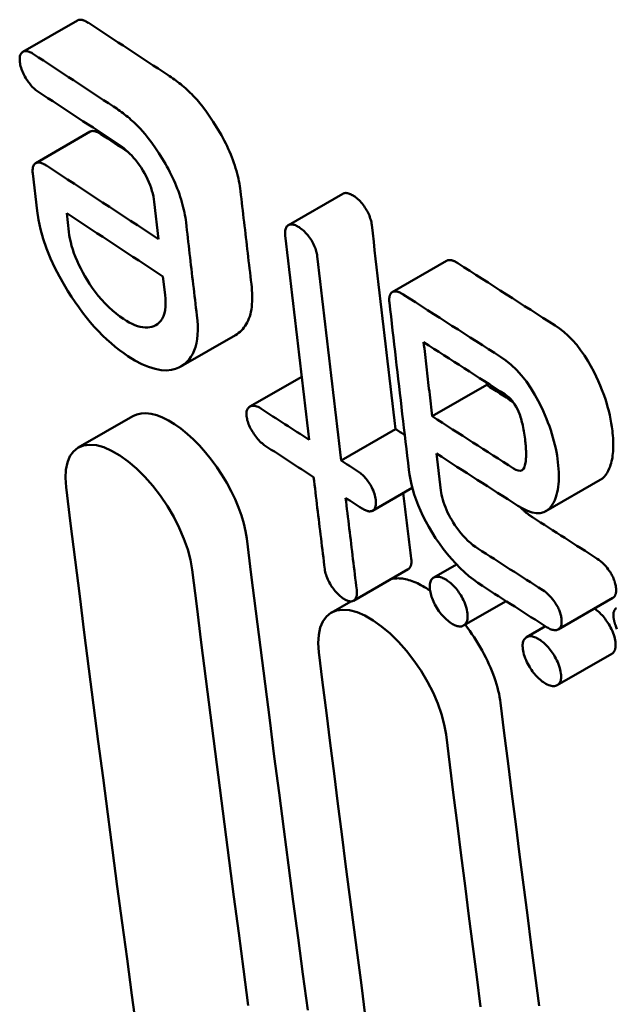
# Model space of a CAD drawing. Header units: millimetres. Extents: x 179 to 1975, y 100 to 1286.
# Tile 49 of 77: x 1675.53 to 1678.65, y 357.01 to 362.17. Entities that reach past the tile are written whole.
import ezdxf

# ---------------------------------------------------------------- set-up
doc = ezdxf.new("R2010")
doc.units = ezdxf.units.MM
doc.header["$LTSCALE"] = 5
doc.layers.add('Sichtbare Kanten(DIN)', color=7, linetype='Continuous', lineweight=50)

msp = doc.modelspace()

# ---------------------------------------------------------------- linework, layer by layer
at = {"layer": 'Sichtbare Kanten(DIN)'}
for p, q in [((1675.5418, 362.0002), (1675.8274, 362.1647)), ((1675.6093, 361.4176), (1675.895, 361.5821)), ((1675.5937, 361.3625), (1675.6167, 361.167)), ((1676.9333, 361.0922), (1677.2188, 361.2566)), ((1676.2301, 361.2151), (1676.2529, 361.0194)), ((1675.7827, 361.0578), (1675.7714, 361.1541)), ((1677.4776, 360.7411), (1677.763, 360.9055)), ((1676.2758, 360.8238), (1676.2871, 360.7276)), ((1676.3699, 360.3515), (1676.6557, 360.5161)), ((1676.7313, 360.1416), (1677.0033, 360.2982)), ((1677.6875, 360.0905), (1677.973, 360.2549)), ((1677.9714, 360.2681), (1677.973, 360.2549)), ((1675.8318, 359.9264), (1676.1177, 360.0911)), ((1677.21, 359.8588), (1677.4957, 360.0233)), ((1677.733, 359.7024), (1677.7103, 359.8949)), ((1678.283, 359.5931), (1678.5685, 359.7575)), ((1677.3748, 359.5961), (1677.5831, 359.716)), ((1677.2751, 359.1242), (1677.5609, 359.2888)), ((1677.6952, 359.2452), (1677.815, 359.3142)), ((1677.1578, 359.0612), (1677.2611, 359.1207)), ((1677.8511, 358.9938), (1678.0746, 359.1225)), ((1678.348, 358.9743), (1678.6336, 359.1387)), ((1678.1819, 358.9331), (1678.2813, 358.9903)), ((1678.3425, 358.6815), (1678.6281, 358.846))]:
    msp.add_line(p, q, dxfattribs=at)
at = {"layer": 'Sichtbare Kanten(DIN)', "flags": 128}
for points in [[(1675.8274, 362.1647), (1675.8294, 362.1657), (1675.8314, 362.1666), (1675.8334, 362.1673), (1675.8355, 362.1678), (1675.8376, 362.1682), (1675.8398, 362.1685), (1675.842, 362.1686), (1675.8442, 362.1686), (1675.8464, 362.1684), (1675.8487, 362.1682), (1675.851, 362.1678), (1675.8533, 362.1673), (1675.8557, 362.1666), (1675.8581, 362.1659), (1675.8605, 362.1651), (1675.863, 362.1641), (1675.8655, 362.1631), (1675.868, 362.1619), (1675.8705, 362.1606), (1675.8731, 362.1593), (1675.8757, 362.1578), (1675.8783, 362.1563), (1675.8809, 362.1547), (1675.8835, 362.153)], [(1675.5979, 361.9885), (1675.593, 361.9916), (1675.5881, 361.9945), (1675.5833, 361.997), (1675.5786, 361.9991), (1675.574, 362.0009), (1675.5695, 362.0023), (1675.5651, 362.0033), (1675.5608, 362.0039), (1675.5566, 362.0041), (1675.5525, 362.0038), (1675.5486, 362.003), (1675.5447, 362.0017), (1675.5411, 361.9998), (1675.5377, 361.9973), (1675.5346, 361.9944), (1675.532, 361.9909), (1675.5298, 361.9869), (1675.528, 361.9824), (1675.5266, 361.9773), (1675.5257, 361.9719), (1675.5252, 361.9661), (1675.5251, 361.9599), (1675.5253, 361.9534), (1675.5259, 361.9467)], [(1675.5259, 361.9467), (1675.5269, 361.9395), (1675.5283, 361.9321), (1675.5301, 361.9245), (1675.5323, 361.9168), (1675.5349, 361.9089), (1675.5379, 361.9009), (1675.5413, 361.8928), (1675.5449, 361.885), (1675.5488, 361.8774), (1675.5528, 361.8701), (1675.557, 361.863), (1675.5613, 361.8561), (1675.5656, 361.8495), (1675.5701, 361.8431), (1675.5747, 361.8369), (1675.5795, 361.8308), (1675.5843, 361.825), (1675.5894, 361.8193), (1675.5945, 361.814), (1675.5996, 361.8091), (1675.6048, 361.8045), (1675.61, 361.8002), (1675.6152, 361.7963), (1675.6204, 361.7927)], [(1676.3031, 361.8778), (1676.3112, 361.8725), (1676.3193, 361.8669), (1676.3276, 361.8612), (1676.3358, 361.8554), (1676.3441, 361.8493), (1676.3525, 361.843), (1676.3608, 361.8366), (1676.3692, 361.83), (1676.3776, 361.8232), (1676.3859, 361.8162), (1676.3942, 361.809), (1676.4025, 361.8016), (1676.4107, 361.794), (1676.4189, 361.7862), (1676.427, 361.7783), (1676.435, 361.7701), (1676.4436, 361.7609), (1676.4549, 361.7484), (1676.4688, 361.7319), (1676.4852, 361.7112), (1676.5037, 361.6864), (1676.5221, 361.6602), (1676.54, 361.6333), (1676.5571, 361.6062)], [(1676.2716, 361.4417), (1676.2542, 361.4691), (1676.2362, 361.4963), (1676.2176, 361.5228), (1676.199, 361.5477), (1676.1826, 361.5683), (1676.1687, 361.5846), (1676.1576, 361.597), (1676.1491, 361.6059), (1676.1411, 361.6141), (1676.133, 361.622), (1676.1249, 361.6298), (1676.1167, 361.6373), (1676.1084, 361.6447), (1676.1001, 361.6519), (1676.0918, 361.6589), (1676.0835, 361.6656), (1676.0751, 361.6722), (1676.0668, 361.6787), (1676.0585, 361.6849), (1676.0502, 361.691), (1676.0419, 361.6968), (1676.0337, 361.7025), (1676.0256, 361.708), (1676.0175, 361.7134)], [(1676.5571, 361.6062), (1676.5658, 361.592), (1676.5742, 361.5777), (1676.5823, 361.5634), (1676.5901, 361.5491), (1676.5977, 361.5348), (1676.6049, 361.5204), (1676.6119, 361.5061), (1676.6187, 361.4917), (1676.6251, 361.4772), (1676.6312, 361.4628), (1676.637, 361.4483), (1676.6425, 361.4338), (1676.6477, 361.4194), (1676.6525, 361.4052), (1676.657, 361.3911), (1676.6611, 361.3771), (1676.6649, 361.3633), (1676.6683, 361.3496), (1676.6715, 361.3361), (1676.6743, 361.3227), (1676.6768, 361.3095), (1676.679, 361.2965), (1676.6809, 361.2835), (1676.6825, 361.2708)], [(1675.895, 361.5821), (1675.8967, 361.583), (1675.8985, 361.5837), (1675.9003, 361.5844), (1675.9022, 361.5849), (1675.9042, 361.5852), (1675.9062, 361.5854), (1675.9083, 361.5855), (1675.9105, 361.5855), (1675.9127, 361.5853), (1675.915, 361.585), (1675.9174, 361.5846), (1675.9198, 361.584), (1675.9222, 361.5833), (1675.9247, 361.5825), (1675.9273, 361.5816), (1675.9298, 361.5805), (1675.9324, 361.5794), (1675.935, 361.5781), (1675.9377, 361.5768), (1675.9403, 361.5754), (1675.943, 361.5738), (1675.9457, 361.5722), (1675.9484, 361.5705), (1675.9511, 361.5688)], [(1676.0412, 361.5167), (1676.0514, 361.5098), (1676.0617, 361.5023), (1676.072, 361.4943), (1676.0822, 361.4856), (1676.0924, 361.4764), (1676.1025, 361.4666), (1676.1125, 361.4562), (1676.1224, 361.4452), (1676.1323, 361.4335), (1676.142, 361.4211), (1676.1516, 361.4078), (1676.1612, 361.3938), (1676.1706, 361.3789), (1676.1795, 361.3637), (1676.1878, 361.3485), (1676.1954, 361.3331), (1676.2023, 361.3177), (1676.2085, 361.3023), (1676.214, 361.2869), (1676.2186, 361.2719), (1676.2225, 361.2572), (1676.2257, 361.2428), (1676.2282, 361.2288), (1676.2301, 361.2151)], [(1676.3969, 361.1063), (1676.3953, 361.1191), (1676.3934, 361.132), (1676.3912, 361.1451), (1676.3887, 361.1583), (1676.3859, 361.1717), (1676.3827, 361.1852), (1676.3793, 361.1988), (1676.3755, 361.2126), (1676.3714, 361.2266), (1676.3669, 361.2407), (1676.3621, 361.255), (1676.357, 361.2694), (1676.3514, 361.2839), (1676.3456, 361.2983), (1676.3395, 361.3128), (1676.3331, 361.3272), (1676.3264, 361.3416), (1676.3194, 361.356), (1676.3121, 361.3704), (1676.3045, 361.3847), (1676.2967, 361.399), (1676.2886, 361.4133), (1676.2802, 361.4275), (1676.2716, 361.4417)], [(1675.6654, 361.4043), (1675.661, 361.4071), (1675.6566, 361.4097), (1675.6523, 361.4121), (1675.648, 361.4142), (1675.6437, 361.4161), (1675.6396, 361.4177), (1675.6356, 361.419), (1675.6316, 361.42), (1675.6278, 361.4207), (1675.6241, 361.421), (1675.6207, 361.4209), (1675.6174, 361.4205), (1675.6143, 361.4197), (1675.6114, 361.4186), (1675.6086, 361.4172), (1675.6057, 361.4151), (1675.6026, 361.4121), (1675.5996, 361.4082), (1675.5969, 361.403), (1675.5947, 361.3964), (1675.5933, 361.3889), (1675.5927, 361.3807), (1675.5929, 361.3719), (1675.5937, 361.3625)], [(1676.6825, 361.2708), (1676.6848, 361.2504), (1676.6872, 361.2301), (1676.6896, 361.2098), (1676.6919, 361.1895), (1676.6943, 361.1692), (1676.6967, 361.1489), (1676.699, 361.1285), (1676.7014, 361.1082), (1676.7038, 361.0879), (1676.7061, 361.0676), (1676.7085, 361.0473), (1676.7109, 361.027), (1676.7133, 361.0067), (1676.7156, 360.9864), (1676.718, 360.966), (1676.7204, 360.9457), (1676.7228, 360.9254), (1676.7252, 360.9051), (1676.7276, 360.8848), (1676.73, 360.8645), (1676.7324, 360.8442), (1676.7347, 360.8239), (1676.7371, 360.8036), (1676.7395, 360.7833)], [(1677.2188, 361.2566), (1677.2208, 361.2576), (1677.2228, 361.2585), (1677.2249, 361.2592), (1677.227, 361.2598), (1677.2291, 361.2602), (1677.2313, 361.2605), (1677.2335, 361.2606), (1677.2357, 361.2606), (1677.238, 361.2605), (1677.2403, 361.2602), (1677.2426, 361.2598), (1677.245, 361.2593), (1677.2474, 361.2587), (1677.2498, 361.258), (1677.2522, 361.2572), (1677.2547, 361.2562), (1677.2572, 361.2552), (1677.2598, 361.254), (1677.2623, 361.2528), (1677.2649, 361.2515), (1677.2675, 361.25), (1677.2702, 361.2485), (1677.2728, 361.2469), (1677.2755, 361.2452)], [(1677.2755, 361.2452), (1677.2812, 361.2414), (1677.2868, 361.2372), (1677.2925, 361.2327), (1677.2981, 361.2278), (1677.3037, 361.2226), (1677.3093, 361.217), (1677.3148, 361.211), (1677.3201, 361.2047), (1677.3252, 361.1983), (1677.3302, 361.1915), (1677.3349, 361.1846), (1677.3395, 361.1774), (1677.3438, 361.1703), (1677.3478, 361.1632), (1677.3515, 361.156), (1677.3548, 361.1489), (1677.3579, 361.1418), (1677.3606, 361.1347), (1677.363, 361.1277), (1677.3651, 361.1208), (1677.3669, 361.114), (1677.3683, 361.1074), (1677.3695, 361.1009), (1677.3703, 361.0946)], [(1675.6167, 361.167), (1675.6237, 361.1202), (1675.6342, 361.0714), (1675.6483, 361.0209), (1675.6661, 360.9692), (1675.6872, 360.9171), (1675.71, 360.868), (1675.7333, 360.8229), (1675.7561, 360.7824), (1675.7776, 360.7469), (1675.7967, 360.7168), (1675.8154, 360.6889), (1675.8345, 360.6617), (1675.8542, 360.6351), (1675.8744, 360.6092), (1675.895, 360.5841), (1675.9162, 360.5597), (1675.9379, 360.5362), (1675.9598, 360.5139), (1675.9818, 360.4929), (1676.0038, 360.4731), (1676.0259, 360.4545), (1676.0481, 360.437), (1676.0704, 360.4208), (1676.0926, 360.4056)], [(1676.4539, 360.6188), (1676.4515, 360.6391), (1676.4491, 360.6594), (1676.4467, 360.6797), (1676.4443, 360.7), (1676.4419, 360.7203), (1676.4395, 360.7406), (1676.4371, 360.7609), (1676.4348, 360.7812), (1676.4324, 360.8016), (1676.43, 360.8219), (1676.4276, 360.8422), (1676.4253, 360.8625), (1676.4229, 360.8828), (1676.4205, 360.9031), (1676.4181, 360.9234), (1676.4158, 360.9437), (1676.4134, 360.9641), (1676.411, 360.9844), (1676.4087, 361.0047), (1676.4063, 361.025), (1676.4039, 361.0453), (1676.4016, 361.0657), (1676.3992, 361.086), (1676.3969, 361.1063)], [(1676.99, 361.0808), (1676.985, 361.0839), (1676.9801, 361.0867), (1676.9752, 361.0892), (1676.9705, 361.0913), (1676.9658, 361.0931), (1676.9612, 361.0945), (1676.9568, 361.0955), (1676.9525, 361.0961), (1676.9482, 361.0962), (1676.9441, 361.0959), (1676.9401, 361.095), (1676.9363, 361.0936), (1676.9326, 361.0917), (1676.9291, 361.0892), (1676.9261, 361.0863), (1676.9235, 361.0828), (1676.9212, 361.0788), (1676.9194, 361.0742), (1676.918, 361.0692), (1676.9171, 361.0637), (1676.9165, 361.0579), (1676.9164, 361.0518), (1676.9167, 361.0453), (1676.9173, 361.0385)], [(1677.0848, 360.9302), (1677.084, 360.9365), (1677.0828, 360.943), (1677.0814, 360.9496), (1677.0796, 360.9564), (1677.0776, 360.9633), (1677.0752, 360.9703), (1677.0724, 360.9774), (1677.0694, 360.9845), (1677.066, 360.9916), (1677.0623, 360.9987), (1677.0583, 361.0059), (1677.054, 361.013), (1677.0495, 361.0202), (1677.0447, 361.0271), (1677.0397, 361.0339), (1677.0346, 361.0403), (1677.0293, 361.0466), (1677.0238, 361.0526), (1677.0183, 361.0582), (1677.0126, 361.0634), (1677.007, 361.0683), (1677.0013, 361.0728), (1676.9957, 361.077), (1676.99, 361.0808)], [(1677.3703, 361.0946), (1677.3754, 361.0499), (1677.3806, 361.0053), (1677.3857, 360.9606), (1677.3909, 360.9159), (1677.3961, 360.8713), (1677.4012, 360.8266), (1677.4064, 360.7819), (1677.4116, 360.7373), (1677.4168, 360.6926), (1677.422, 360.648), (1677.4272, 360.6034), (1677.4324, 360.5587), (1677.4377, 360.5141), (1677.4429, 360.4695), (1677.4481, 360.4248), (1677.4534, 360.3802), (1677.4586, 360.3356), (1677.4639, 360.291), (1677.4692, 360.2464), (1677.4745, 360.2017), (1677.4798, 360.1571), (1677.4851, 360.1125), (1677.4904, 360.0679), (1677.4957, 360.0233)], [(1676.0693, 360.6009), (1676.0501, 360.6142), (1676.0308, 360.6288), (1676.0114, 360.645), (1675.9922, 360.6625), (1675.9733, 360.6815), (1675.9547, 360.7018), (1675.9372, 360.7225), (1675.9209, 360.7434), (1675.9057, 360.7643), (1675.8916, 360.7849), (1675.8787, 360.805), (1675.8667, 360.8249), (1675.8554, 360.8447), (1675.8448, 360.8647), (1675.8349, 360.8847), (1675.8257, 360.9048), (1675.8173, 360.925), (1675.8097, 360.9451), (1675.8031, 360.9648), (1675.7973, 360.9842), (1675.7924, 361.0032), (1675.7884, 361.0218), (1675.7852, 361.04), (1675.7827, 361.0578)], [(1676.9173, 361.0385), (1676.9224, 360.9939), (1676.9276, 360.9492), (1676.9327, 360.9045), (1676.9379, 360.8599), (1676.943, 360.8152), (1676.9482, 360.7705), (1676.9534, 360.7259), (1676.9585, 360.6812), (1676.9637, 360.6366), (1676.9689, 360.5919), (1676.9741, 360.5473), (1676.9794, 360.5026), (1676.9846, 360.458), (1676.9898, 360.4134), (1676.995, 360.3687), (1677.0003, 360.3241), (1677.0055, 360.2795), (1677.0108, 360.2348), (1677.0161, 360.1902), (1677.0213, 360.1456), (1677.0266, 360.101), (1677.0319, 360.0564), (1677.0372, 360.0118), (1677.0425, 359.9672)], [(1677.21, 359.8588), (1677.2047, 359.9034), (1677.1994, 359.948), (1677.1941, 359.9927), (1677.1888, 360.0373), (1677.1836, 360.0819), (1677.1783, 360.1265), (1677.173, 360.1711), (1677.1678, 360.2157), (1677.1625, 360.2604), (1677.1573, 360.305), (1677.1521, 360.3496), (1677.1469, 360.3943), (1677.1416, 360.4389), (1677.1364, 360.4836), (1677.1312, 360.5282), (1677.1261, 360.5729), (1677.1209, 360.6175), (1677.1157, 360.6622), (1677.1105, 360.7068), (1677.1054, 360.7515), (1677.1002, 360.7962), (1677.0951, 360.8408), (1677.0899, 360.8855), (1677.0848, 360.9302)], [(1677.763, 360.9055), (1677.7648, 360.9065), (1677.7666, 360.9073), (1677.7685, 360.9079), (1677.7705, 360.9085), (1677.7725, 360.9089), (1677.7746, 360.9092), (1677.7768, 360.9094), (1677.779, 360.9094), (1677.7814, 360.9093), (1677.7838, 360.9091), (1677.7862, 360.9087), (1677.7887, 360.9082), (1677.7912, 360.9076), (1677.7938, 360.9068), (1677.7965, 360.9059), (1677.7991, 360.9049), (1677.8018, 360.9038), (1677.8046, 360.9026), (1677.8073, 360.9012), (1677.8101, 360.8998), (1677.8129, 360.8983), (1677.8157, 360.8966), (1677.8185, 360.8949), (1677.8214, 360.8931)], [(1676.7395, 360.7833), (1676.7413, 360.7671), (1676.7426, 360.7513), (1676.7435, 360.7358), (1676.7439, 360.7207), (1676.7439, 360.7059), (1676.7435, 360.6916), (1676.7425, 360.6776), (1676.7412, 360.6641), (1676.7393, 360.651), (1676.7369, 360.6383), (1676.7341, 360.6261), (1676.7307, 360.6143), (1676.7269, 360.6031), (1676.7226, 360.5924), (1676.7178, 360.5823), (1676.7126, 360.5728), (1676.7069, 360.5638), (1676.7008, 360.5554), (1676.6943, 360.5475), (1676.6874, 360.5402), (1676.68, 360.5334), (1676.6723, 360.5272), (1676.6642, 360.5214), (1676.6557, 360.5161)], [(1676.2871, 360.7276), (1676.2891, 360.7058), (1676.2898, 360.6852), (1676.2892, 360.6657), (1676.2871, 360.6475), (1676.2835, 360.6306), (1676.2784, 360.6153), (1676.272, 360.602), (1676.2646, 360.5908), (1676.2563, 360.5815), (1676.2474, 360.5738), (1676.2381, 360.5677), (1676.2283, 360.5629), (1676.218, 360.5592), (1676.2071, 360.5567), (1676.1955, 360.5555), (1676.1833, 360.5555), (1676.1705, 360.5569), (1676.157, 360.5596), (1676.1432, 360.5636), (1676.129, 360.5688), (1676.1145, 360.5752), (1676.0997, 360.5827), (1676.0846, 360.5913), (1676.0693, 360.6009)], [(1677.4738, 360.7385), (1677.4726, 360.7371), (1677.4714, 360.7357), (1677.4704, 360.7341), (1677.4694, 360.7325), (1677.4684, 360.7309), (1677.4675, 360.7291), (1677.4667, 360.7273), (1677.466, 360.7254), (1677.4653, 360.7235), (1677.4647, 360.7214), (1677.4641, 360.7193), (1677.4636, 360.7171), (1677.4632, 360.7148), (1677.4628, 360.7125), (1677.4626, 360.7101), (1677.4623, 360.7077), (1677.4622, 360.7052), (1677.4621, 360.7027), (1677.4621, 360.7001), (1677.4621, 360.6974), (1677.4623, 360.6948), (1677.4624, 360.692), (1677.4627, 360.6892), (1677.463, 360.6864)], [(1677.5359, 360.7288), (1677.5328, 360.7307), (1677.5297, 360.7326), (1677.5266, 360.7344), (1677.5236, 360.736), (1677.5205, 360.7375), (1677.5175, 360.7389), (1677.5146, 360.7402), (1677.5116, 360.7413), (1677.5087, 360.7423), (1677.5059, 360.7432), (1677.5031, 360.7439), (1677.5004, 360.7444), (1677.4977, 360.7448), (1677.4951, 360.745), (1677.4926, 360.7451), (1677.4901, 360.7449), (1677.4878, 360.7447), (1677.4855, 360.7443), (1677.4834, 360.7437), (1677.4813, 360.7429), (1677.4793, 360.7421), (1677.4774, 360.741), (1677.4755, 360.7398), (1677.4738, 360.7385)], [(1677.463, 360.6864), (1677.4672, 360.6498), (1677.4714, 360.6133), (1677.4756, 360.5768), (1677.4798, 360.5403), (1677.484, 360.5038), (1677.4882, 360.4673), (1677.4924, 360.4307), (1677.4966, 360.3942), (1677.5009, 360.3577), (1677.5051, 360.3212), (1677.5094, 360.2847), (1677.5136, 360.2482), (1677.5179, 360.2117), (1677.5221, 360.1752), (1677.5264, 360.1387), (1677.5306, 360.1022), (1677.5349, 360.0658), (1677.5392, 360.0293), (1677.5435, 359.9928), (1677.5478, 359.9563), (1677.5521, 359.9198), (1677.5564, 359.8834), (1677.5607, 359.8469), (1677.565, 359.8104)], [(1676.0926, 360.4056), (1676.1295, 360.383), (1676.1657, 360.3639), (1676.2009, 360.349), (1676.2347, 360.3384), (1676.2667, 360.3324), (1676.2953, 360.3311), (1676.3203, 360.3336), (1676.3418, 360.3389), (1676.3601, 360.3464), (1676.3755, 360.3549), (1676.389, 360.3645), (1676.4015, 360.3755), (1676.4128, 360.388), (1676.423, 360.402), (1676.432, 360.4176), (1676.4397, 360.4347), (1676.4462, 360.4535), (1676.4512, 360.4737), (1676.4549, 360.4951), (1676.4572, 360.5176), (1676.4582, 360.5413), (1676.458, 360.5661), (1676.4565, 360.592), (1676.4539, 360.6188)], [(1678.3315, 360.5662), (1678.3546, 360.5504), (1678.3776, 360.5323), (1678.4004, 360.5119), (1678.423, 360.4891), (1678.4448, 360.4642), (1678.4655, 360.4378), (1678.485, 360.4099), (1678.5033, 360.3811), (1678.5196, 360.3527), (1678.534, 360.3253), (1678.5467, 360.2995), (1678.5576, 360.2756), (1678.5675, 360.2527), (1678.5767, 360.23), (1678.5853, 360.2074), (1678.5931, 360.1849), (1678.6003, 360.1626), (1678.6068, 360.1405), (1678.6126, 360.1187), (1678.6178, 360.0971), (1678.6222, 360.076), (1678.6261, 360.0551), (1678.6293, 360.0346), (1678.6319, 360.0144)], [(1677.6875, 360.0905), (1677.6856, 360.1067), (1677.6837, 360.1229), (1677.6818, 360.139), (1677.6799, 360.1552), (1677.678, 360.1714), (1677.6761, 360.1876), (1677.6743, 360.2038), (1677.6724, 360.2199), (1677.6705, 360.2361), (1677.6686, 360.2523), (1677.6668, 360.2685), (1677.6649, 360.2847), (1677.663, 360.3009), (1677.6611, 360.3171), (1677.6593, 360.3332), (1677.6574, 360.3494), (1677.6555, 360.3656), (1677.6536, 360.3818), (1677.6518, 360.398), (1677.6499, 360.4142), (1677.648, 360.4304), (1677.6462, 360.4466), (1677.6443, 360.4628), (1677.6425, 360.4789)], [(1678.3464, 359.8501), (1678.3442, 359.8678), (1678.3415, 359.8858), (1678.3383, 359.904), (1678.3346, 359.9225), (1678.3304, 359.9412), (1678.3257, 359.9603), (1678.3205, 359.9795), (1678.3147, 359.999), (1678.3084, 360.0186), (1678.3016, 360.0383), (1678.2942, 360.0582), (1678.2864, 360.0781), (1678.278, 360.0982), (1678.269, 360.1185), (1678.2577, 360.1426), (1678.2432, 360.1715), (1678.2255, 360.2038), (1678.2045, 360.2382), (1678.181, 360.2722), (1678.156, 360.304), (1678.1293, 360.3335), (1678.1018, 360.3597), (1678.074, 360.3824), (1678.0461, 360.4018)], [(1678.0685, 360.206), (1678.0793, 360.1984), (1678.09, 360.1894), (1678.1004, 360.1788), (1678.1104, 360.1669), (1678.1194, 360.1541), (1678.1276, 360.1406), (1678.1345, 360.1273), (1678.1401, 360.1149), (1678.1445, 360.1038), (1678.1479, 360.0945), (1678.1505, 360.0862), (1678.1531, 360.0778), (1678.1555, 360.0691), (1678.1578, 360.0601), (1678.16, 360.0509), (1678.1621, 360.0415), (1678.164, 360.0319), (1678.1659, 360.0221), (1678.1677, 360.012), (1678.1693, 360.0018), (1678.1709, 359.9914), (1678.1724, 359.9809), (1678.1738, 359.9702), (1678.1751, 359.9594)], [(1676.789, 360.1316), (1676.7821, 360.1358), (1676.7753, 360.1394), (1676.7687, 360.1422), (1676.7623, 360.1443), (1676.7562, 360.1457), (1676.7505, 360.1462), (1676.7453, 360.146), (1676.7407, 360.1453), (1676.7366, 360.1441), (1676.7331, 360.1425), (1676.7299, 360.1407), (1676.7272, 360.1387), (1676.7246, 360.1365), (1676.7223, 360.1339), (1676.7202, 360.131), (1676.7184, 360.1278), (1676.7169, 360.1242), (1676.7156, 360.1203), (1676.7146, 360.1161), (1676.714, 360.1117), (1676.7137, 360.107), (1676.7136, 360.102), (1676.7139, 360.0968), (1676.7144, 360.0913)], [(1676.1177, 360.0911), (1676.1385, 360.1003), (1676.1616, 360.1055), (1676.187, 360.1064), (1676.2142, 360.1032), (1676.2432, 360.0958), (1676.2735, 360.0843), (1676.3049, 360.0687), (1676.3372, 360.0493), (1676.3699, 360.0261), (1676.4028, 359.9995), (1676.4355, 359.9696), (1676.4677, 359.9368), (1676.4991, 359.9014), (1676.5294, 359.8638), (1676.5582, 359.8244), (1676.5854, 359.7833), (1676.6106, 359.7412), (1676.6336, 359.6986), (1676.6542, 359.6556), (1676.6722, 359.6127), (1676.6874, 359.5704), (1676.6997, 359.5291), (1676.709, 359.4892), (1676.7152, 359.451)], [(1676.7144, 360.0913), (1676.7153, 360.0847), (1676.7166, 360.0779), (1676.7182, 360.071), (1676.7202, 360.0638), (1676.7226, 360.0565), (1676.7253, 360.0492), (1676.7284, 360.0417), (1676.7317, 360.0343), (1676.7354, 360.0269), (1676.7394, 360.0196), (1676.7436, 360.0123), (1676.7481, 360.005), (1676.7527, 359.9979), (1676.7576, 359.9909), (1676.7626, 359.9841), (1676.7678, 359.9775), (1676.7731, 359.9712), (1676.7785, 359.9651), (1676.7841, 359.9593), (1676.7897, 359.9539), (1676.7954, 359.949), (1676.801, 359.9444), (1676.8067, 359.9401), (1676.8124, 359.9363)], [(1678.6319, 360.0144), (1678.6332, 360.0017), (1678.6344, 359.9891), (1678.6353, 359.9767), (1678.6359, 359.9646), (1678.6363, 359.9526), (1678.6365, 359.9408), (1678.6364, 359.9293), (1678.636, 359.918), (1678.6353, 359.9069), (1678.6344, 359.8961), (1678.6332, 359.8855), (1678.6316, 359.8751), (1678.6298, 359.8651), (1678.6277, 359.8552), (1678.6253, 359.8457), (1678.6225, 359.8365), (1678.6193, 359.8269), (1678.6152, 359.8165), (1678.6101, 359.8056), (1678.6041, 359.7946), (1678.597, 359.7839), (1678.5887, 359.7739), (1678.5792, 359.7649), (1678.5685, 359.7575)], [(1676.4293, 359.2863), (1676.4203, 359.3378), (1676.4059, 359.3921), (1676.3862, 359.4484), (1676.3615, 359.5058), (1676.3323, 359.5631), (1676.299, 359.6195), (1676.2623, 359.674), (1676.2227, 359.7254), (1676.181, 359.7731), (1676.1378, 359.8162), (1676.0938, 359.8539), (1676.0501, 359.8854), (1676.0071, 359.9104), (1675.9659, 359.9283), (1675.927, 359.9388), (1675.8911, 359.9419), (1675.8588, 359.9375), (1675.8306, 359.9258), (1675.807, 359.9068), (1675.7884, 359.8811), (1675.7749, 359.8489), (1675.767, 359.8109), (1675.7647, 359.7677), (1675.7681, 359.7199)], [(1678.1751, 359.9594), (1678.1759, 359.9521), (1678.1766, 359.9449), (1678.1773, 359.9378), (1678.1779, 359.9306), (1678.1784, 359.9236), (1678.1787, 359.9165), (1678.1791, 359.9096), (1678.1793, 359.9027), (1678.1794, 359.8959), (1678.1793, 359.8892), (1678.1792, 359.8826), (1678.179, 359.8761), (1678.1786, 359.8697), (1678.1781, 359.8635), (1678.1774, 359.8563), (1678.176, 359.8461), (1678.1737, 359.8346), (1678.1703, 359.8237), (1678.1653, 359.8148), (1678.1585, 359.8084), (1678.1495, 359.8054), (1678.1387, 359.8061), (1678.1265, 359.8103), (1678.1135, 359.8175)], [(1678.1364, 359.622), (1678.1621, 359.6069), (1678.1871, 359.595), (1678.211, 359.5869), (1678.2334, 359.583), (1678.2538, 359.5834), (1678.272, 359.5879), (1678.2881, 359.5963), (1678.3018, 359.608), (1678.3132, 359.6219), (1678.3224, 359.6369), (1678.3297, 359.652), (1678.3351, 359.6663), (1678.3392, 359.6791), (1678.3426, 359.6923), (1678.3454, 359.706), (1678.3476, 359.7202), (1678.3493, 359.735), (1678.3504, 359.7501), (1678.3509, 359.7658), (1678.351, 359.7818), (1678.3506, 359.7983), (1678.3497, 359.8152), (1678.3483, 359.8325), (1678.3464, 359.8501)], [(1677.3918, 359.6527), (1677.3907, 359.6602), (1677.3892, 359.6679), (1677.3873, 359.6759), (1677.3849, 359.684), (1677.3821, 359.6923), (1677.3788, 359.7007), (1677.3752, 359.7088), (1677.3713, 359.7167), (1677.3673, 359.7241), (1677.3632, 359.7312), (1677.359, 359.7379), (1677.3549, 359.7443), (1677.3505, 359.7505), (1677.3461, 359.7564), (1677.3415, 359.7622), (1677.3367, 359.7678), (1677.3318, 359.7732), (1677.3268, 359.7784), (1677.3218, 359.7832), (1677.3168, 359.7878), (1677.3117, 359.792), (1677.3066, 359.7959), (1677.3015, 359.7996), (1677.2964, 359.803)], [(1677.565, 359.8104), (1677.5684, 359.7856), (1677.5729, 359.7601), (1677.5786, 359.734), (1677.5855, 359.7073), (1677.5936, 359.6801), (1677.603, 359.6526), (1677.6137, 359.6247), (1677.6257, 359.5965), (1677.6389, 359.5683), (1677.6534, 359.5398), (1677.6693, 359.511), (1677.6866, 359.482), (1677.7053, 359.4527), (1677.7249, 359.4239), (1677.7452, 359.3961), (1677.7663, 359.3693), (1677.788, 359.3435), (1677.8106, 359.3188), (1677.8336, 359.2954), (1677.8568, 359.2737), (1677.8801, 359.2535), (1677.9035, 359.2349), (1677.9269, 359.2178), (1677.9504, 359.202)], [(1677.0659, 359.7719), (1677.0683, 359.7518), (1677.0707, 359.7317), (1677.0731, 359.7116), (1677.0755, 359.6915), (1677.0779, 359.6714), (1677.0804, 359.6513), (1677.0828, 359.6312), (1677.0852, 359.6111), (1677.0876, 359.5911), (1677.09, 359.571), (1677.0925, 359.5509), (1677.0949, 359.5308), (1677.0973, 359.5107), (1677.0998, 359.4906), (1677.1022, 359.4706), (1677.1046, 359.4505), (1677.1071, 359.4304), (1677.1095, 359.4103), (1677.1119, 359.3902), (1677.1144, 359.3702), (1677.1168, 359.3501), (1677.1193, 359.33), (1677.1217, 359.3099), (1677.1241, 359.2898)], [(1675.7681, 359.7199), (1675.7918, 359.5293), (1675.8156, 359.3387), (1675.8396, 359.1482), (1675.8638, 358.9578), (1675.8881, 358.7674), (1675.9125, 358.5771), (1675.9371, 358.3869), (1675.9618, 358.1967), (1675.9867, 358.0067), (1676.0117, 357.8167), (1676.0369, 357.6268), (1676.0622, 357.4369), (1676.0876, 357.2472), (1676.1132, 357.0575), (1676.1389, 356.8679)], [(1677.5358, 359.6888), (1677.5375, 359.6745), (1677.5392, 359.6602), (1677.541, 359.6459), (1677.5427, 359.6317), (1677.5444, 359.6174), (1677.5462, 359.6031), (1677.5479, 359.5888), (1677.5496, 359.5745), (1677.5513, 359.5602), (1677.5531, 359.546), (1677.5548, 359.5317), (1677.5565, 359.5174), (1677.5583, 359.5031), (1677.56, 359.4888), (1677.5617, 359.4746), (1677.5635, 359.4603), (1677.5652, 359.446), (1677.567, 359.4317), (1677.5687, 359.4174), (1677.5704, 359.4032), (1677.5722, 359.3889), (1677.5739, 359.3746), (1677.5756, 359.3603), (1677.5774, 359.346)], [(1677.927, 359.3974), (1677.914, 359.4062), (1677.9008, 359.416), (1677.8877, 359.4269), (1677.8746, 359.4387), (1677.8618, 359.4514), (1677.8492, 359.4651), (1677.8374, 359.479), (1677.8263, 359.493), (1677.8161, 359.507), (1677.8066, 359.5207), (1677.7979, 359.5342), (1677.7898, 359.5473), (1677.7822, 359.5606), (1677.775, 359.5738), (1677.7683, 359.5871), (1677.7621, 359.6005), (1677.7564, 359.6139), (1677.7513, 359.6273), (1677.7468, 359.6404), (1677.7429, 359.6533), (1677.7396, 359.666), (1677.7369, 359.6784), (1677.7347, 359.6905), (1677.733, 359.7024)], [(1677.2916, 359.1815), (1677.2892, 359.2016), (1677.2867, 359.2216), (1677.2843, 359.2417), (1677.2819, 359.2618), (1677.2794, 359.2819), (1677.277, 359.302), (1677.2745, 359.322), (1677.2721, 359.3421), (1677.2697, 359.3622), (1677.2672, 359.3823), (1677.2648, 359.4024), (1677.2624, 359.4225), (1677.26, 359.4425), (1677.2575, 359.4626), (1677.2551, 359.4827), (1677.2527, 359.5028), (1677.2503, 359.5229), (1677.2478, 359.543), (1677.2454, 359.5631), (1677.243, 359.5832), (1677.2406, 359.6032), (1677.2382, 359.6233), (1677.2358, 359.6434), (1677.2334, 359.6635)], [(1677.3198, 359.6077), (1677.3243, 359.6049), (1677.3287, 359.6024), (1677.3331, 359.6), (1677.3374, 359.598), (1677.3416, 359.5963), (1677.3458, 359.5948), (1677.3498, 359.5937), (1677.3538, 359.5929), (1677.3575, 359.5925), (1677.3611, 359.5924), (1677.3646, 359.5927), (1677.3678, 359.5933), (1677.3709, 359.5942), (1677.3738, 359.5955), (1677.3765, 359.5972), (1677.3796, 359.5995), (1677.3827, 359.6026), (1677.3858, 359.6068), (1677.3885, 359.6122), (1677.3907, 359.6188), (1677.3921, 359.6263), (1677.3927, 359.6345), (1677.3926, 359.6433), (1677.3918, 359.6527)], [(1678.149, 359.6142), (1678.1516, 359.6116), (1678.1542, 359.609), (1678.1568, 359.6064), (1678.1595, 359.6039), (1678.1621, 359.6014), (1678.1647, 359.599), (1678.1674, 359.5965), (1678.17, 359.5942), (1678.1727, 359.5918), (1678.1753, 359.5896), (1678.178, 359.5873), (1678.1807, 359.5851), (1678.1834, 359.5829), (1678.186, 359.5808), (1678.1887, 359.5787), (1678.1914, 359.5767), (1678.194, 359.5747), (1678.1967, 359.5727), (1678.1993, 359.5708), (1678.202, 359.5689), (1678.2047, 359.5671), (1678.2073, 359.5653), (1678.21, 359.5635), (1678.2126, 359.5618)], [(1676.7152, 359.451), (1676.739, 359.2603), (1676.7628, 359.0698), (1676.7869, 358.8793), (1676.8111, 358.6889), (1676.8354, 358.4985), (1676.8598, 358.3082), (1676.8844, 358.118), (1676.9092, 357.9279), (1676.9341, 357.7379), (1676.9591, 357.5479), (1676.9843, 357.358), (1677.0096, 357.1682), (1677.0351, 356.9784)], [(1677.5774, 359.346), (1677.5778, 359.3422), (1677.5781, 359.3384), (1677.5783, 359.3347), (1677.5784, 359.3311), (1677.5784, 359.3276), (1677.5783, 359.3242), (1677.578, 359.3209), (1677.5776, 359.3177), (1677.5771, 359.3146), (1677.5765, 359.3116), (1677.5757, 359.3088), (1677.5748, 359.3061), (1677.5738, 359.3037), (1677.5727, 359.3014), (1677.5715, 359.2994), (1677.5704, 359.2976), (1677.5691, 359.2959), (1677.5679, 359.2945), (1677.5667, 359.2932), (1677.5654, 359.292), (1677.5642, 359.291), (1677.563, 359.2902), (1677.5619, 359.2894), (1677.5609, 359.2888)], [(1678.5522, 359.3446), (1678.5613, 359.3384), (1678.5703, 359.3314), (1678.5794, 359.3236), (1678.5883, 359.3148), (1678.5968, 359.3056), (1678.6042, 359.2967), (1678.6105, 359.2884), (1678.6157, 359.2811), (1678.6198, 359.275), (1678.6232, 359.2694), (1678.6265, 359.2639), (1678.6296, 359.2583), (1678.6324, 359.2527), (1678.6351, 359.2471), (1678.6376, 359.2414), (1678.6399, 359.2357), (1678.6419, 359.2301), (1678.6438, 359.2246), (1678.6454, 359.2191), (1678.6468, 359.2136), (1678.648, 359.2083), (1678.6491, 359.2031), (1678.6499, 359.1979), (1678.6506, 359.1929)], [(1676.7233, 357.0033), (1676.698, 357.1931), (1676.6729, 357.3831), (1676.6479, 357.573), (1676.623, 357.7631), (1676.5983, 357.9533), (1676.5737, 358.1435), (1676.5493, 358.3338), (1676.525, 358.5241), (1676.5009, 358.7146), (1676.4769, 358.9051), (1676.453, 359.0957), (1676.4293, 359.2863)], [(1677.1241, 359.2898), (1677.1252, 359.2827), (1677.1266, 359.2753), (1677.1284, 359.2677), (1677.1307, 359.26), (1677.1334, 359.2521), (1677.1365, 359.2441), (1677.1399, 359.2361), (1677.1437, 359.2283), (1677.1476, 359.2207), (1677.1517, 359.2134), (1677.156, 359.2064), (1677.1603, 359.1996), (1677.1647, 359.193), (1677.1692, 359.1867), (1677.1739, 359.1805), (1677.1787, 359.1744), (1677.1836, 359.1687), (1677.1887, 359.1631), (1677.1939, 359.1578), (1677.199, 359.1529), (1677.2042, 359.1483), (1677.2095, 359.1441), (1677.2147, 359.1402), (1677.22, 359.1367)], [(1677.4712, 359.2371), (1677.4781, 359.2388), (1677.4851, 359.24), (1677.4923, 359.2409), (1677.4997, 359.2415), (1677.5073, 359.2416), (1677.5151, 359.2415), (1677.523, 359.2409), (1677.5311, 359.24), (1677.5393, 359.2387), (1677.5477, 359.2371), (1677.5562, 359.2351), (1677.5649, 359.2328), (1677.5737, 359.2301), (1677.5826, 359.227), (1677.5916, 359.2236), (1677.6007, 359.2198), (1677.61, 359.2157), (1677.6193, 359.2112), (1677.6286, 359.2064), (1677.6381, 359.2013), (1677.6476, 359.1958), (1677.6572, 359.19), (1677.6668, 359.1839), (1677.6765, 359.1774)], [(1677.7615, 359.2331), (1677.7553, 359.237), (1677.7491, 359.2404), (1677.743, 359.2433), (1677.7371, 359.2458), (1677.7313, 359.2477), (1677.7257, 359.2491), (1677.7202, 359.25), (1677.7151, 359.2503), (1677.7101, 359.25), (1677.7054, 359.2492), (1677.7009, 359.2479), (1677.6966, 359.2459), (1677.6925, 359.2435), (1677.6888, 359.2405), (1677.6854, 359.237), (1677.6825, 359.233), (1677.68, 359.2284), (1677.678, 359.2233), (1677.6764, 359.2176), (1677.6754, 359.2115), (1677.6748, 359.205), (1677.6747, 359.1981), (1677.675, 359.1908), (1677.6757, 359.1832)], [(1677.8723, 359.0569), (1677.8709, 359.0663), (1677.8691, 359.0759), (1677.8667, 359.0858), (1677.8637, 359.0959), (1677.8601, 359.1063), (1677.8559, 359.1167), (1677.8514, 359.1267), (1677.8467, 359.136), (1677.8419, 359.1448), (1677.837, 359.1529), (1677.8323, 359.1604), (1677.8275, 359.1675), (1677.8226, 359.1744), (1677.8175, 359.181), (1677.8123, 359.1875), (1677.8069, 359.1938), (1677.8014, 359.1998), (1677.7958, 359.2055), (1677.7901, 359.2109), (1677.7844, 359.216), (1677.7787, 359.2207), (1677.773, 359.2252), (1677.7673, 359.2293), (1677.7615, 359.2331)], [(1677.22, 359.1367), (1677.2243, 359.1339), (1677.2286, 359.1314), (1677.2328, 359.1291), (1677.237, 359.1271), (1677.2411, 359.1253), (1677.2452, 359.1238), (1677.2491, 359.1225), (1677.253, 359.1216), (1677.2567, 359.121), (1677.2602, 359.1207), (1677.2636, 359.1208), (1677.2668, 359.1212), (1677.2699, 359.1219), (1677.2727, 359.123), (1677.2754, 359.1244), (1677.2784, 359.1264), (1677.2816, 359.1294), (1677.2849, 359.1334), (1677.2878, 359.1388), (1677.2903, 359.1456), (1677.2919, 359.1535), (1677.2926, 359.1621), (1677.2925, 359.1715), (1677.2916, 359.1815)], [(1677.6757, 359.1832), (1677.6767, 359.1759), (1677.6781, 359.1684), (1677.6797, 359.1607), (1677.6817, 359.1529), (1677.6841, 359.1449), (1677.6868, 359.1368), (1677.6899, 359.1286), (1677.6934, 359.1203), (1677.6973, 359.112), (1677.7016, 359.1036), (1677.7063, 359.0951), (1677.7114, 359.0865), (1677.7169, 359.0779), (1677.7227, 359.0696), (1677.7287, 359.0615), (1677.7349, 359.0538), (1677.7413, 359.0463), (1677.748, 359.0392), (1677.7548, 359.0324), (1677.7616, 359.0262), (1677.7684, 359.0204), (1677.7753, 359.015), (1677.7822, 359.01), (1677.789, 359.0054)], [(1678.365, 359.0285), (1678.3643, 359.0335), (1678.3635, 359.0386), (1678.3625, 359.0439), (1678.3613, 359.0492), (1678.3598, 359.0546), (1678.3582, 359.0601), (1678.3564, 359.0657), (1678.3543, 359.0713), (1678.352, 359.077), (1678.3496, 359.0826), (1678.3469, 359.0883), (1678.344, 359.0939), (1678.3409, 359.0995), (1678.3377, 359.105), (1678.3342, 359.1105), (1678.3302, 359.1166), (1678.325, 359.124), (1678.3187, 359.1323), (1678.3113, 359.1412), (1678.3028, 359.1504), (1678.2938, 359.1591), (1678.2848, 359.167), (1678.2757, 359.174), (1678.2666, 359.1802)], [(1678.6506, 359.1929), (1678.6509, 359.1896), (1678.6512, 359.1865), (1678.6514, 359.1833), (1678.6515, 359.1803), (1678.6515, 359.1773), (1678.6514, 359.1744), (1678.6512, 359.1716), (1678.651, 359.1688), (1678.6506, 359.1662), (1678.6501, 359.1636), (1678.6495, 359.1611), (1678.6489, 359.1587), (1678.6481, 359.1564), (1678.6472, 359.1543), (1678.6462, 359.1522), (1678.6452, 359.1503), (1678.644, 359.1484), (1678.6428, 359.1467), (1678.6415, 359.1451), (1678.64, 359.1436), (1678.6385, 359.1422), (1678.637, 359.141), (1678.6353, 359.1398), (1678.6336, 359.1387)], [(1677.7599, 358.4238), (1677.7509, 358.4753), (1677.7364, 358.5295), (1677.7166, 358.5857), (1677.6918, 358.643), (1677.6624, 358.7001), (1677.6289, 358.7563), (1677.5919, 358.8106), (1677.5522, 358.8619), (1677.5101, 358.9094), (1677.4665, 358.9523), (1677.4223, 358.9898), (1677.3781, 359.0212), (1677.3349, 359.046), (1677.2932, 359.0637), (1677.254, 359.0741), (1677.2178, 359.077), (1677.1851, 359.0725), (1677.1567, 359.0606), (1677.1328, 359.0415), (1677.1139, 359.0157), (1677.1004, 358.9835), (1677.0923, 358.9453), (1677.0899, 358.9021), (1677.0932, 358.8543)], [(1678.5375, 359.0834), (1678.5432, 359.0794), (1678.549, 359.0751), (1678.5547, 359.0704), (1678.5604, 359.0655), (1678.5661, 359.0602), (1678.5718, 359.0546), (1678.5774, 359.0486), (1678.5828, 359.0425), (1678.5881, 359.0361), (1678.5933, 359.0295), (1678.5983, 359.0227), (1678.6032, 359.0157), (1678.6079, 359.0085), (1678.6128, 359.0008), (1678.6176, 358.9926), (1678.6225, 358.9838), (1678.6271, 358.9746), (1678.6316, 358.965), (1678.6357, 358.955), (1678.6392, 358.9452), (1678.6422, 358.9355), (1678.6446, 358.926), (1678.6464, 358.9169), (1678.6477, 358.908)], [(1678.6525, 359.0845), (1678.6502, 359.083), (1678.6482, 359.0812), (1678.6462, 359.0792), (1678.6445, 359.0771), (1678.6429, 359.0746), (1678.6415, 359.072), (1678.6403, 359.0691), (1678.6393, 359.066), (1678.6385, 359.0627), (1678.6379, 359.0593), (1678.6374, 359.0556), (1678.6372, 359.0518), (1678.6371, 359.0479), (1678.6373, 359.0438), (1678.6375, 359.0396), (1678.638, 359.0352)], [(1677.789, 359.0054), (1677.7942, 359.0022), (1677.7993, 358.9993), (1677.8044, 358.9967), (1677.8094, 358.9945), (1677.8142, 358.9926), (1677.819, 358.9912), (1677.8236, 358.9901), (1677.828, 358.9894), (1677.8323, 358.9891), (1677.8363, 358.9893), (1677.8402, 358.9898), (1677.8438, 358.9907), (1677.8473, 358.9919), (1677.8505, 358.9935), (1677.8536, 358.9954), (1677.8571, 358.9981), (1677.8607, 359.0017), (1677.8643, 359.0063), (1677.8676, 359.0122), (1677.8704, 359.0194), (1677.8722, 359.0276), (1677.8731, 359.0366), (1677.8732, 359.0464), (1677.8723, 359.0569)], [(1678.2899, 358.9848), (1678.2954, 358.9815), (1678.3007, 358.9786), (1678.306, 358.976), (1678.3111, 358.9739), (1678.3161, 358.9722), (1678.321, 358.9709), (1678.3258, 358.9701), (1678.3303, 358.9698), (1678.3347, 358.97), (1678.3388, 358.9707), (1678.3428, 358.9719), (1678.3466, 358.9735), (1678.3502, 358.9757), (1678.3535, 358.9783), (1678.3564, 358.9813), (1678.359, 358.9848), (1678.3612, 358.9889), (1678.363, 358.9934), (1678.3644, 358.9983), (1678.3653, 359.0037), (1678.3658, 359.0094), (1678.3659, 359.0154), (1678.3657, 359.0218), (1678.365, 359.0285)], [(1678.638, 359.0352), (1678.6382, 359.0337), (1678.6384, 359.0322), (1678.6387, 359.0306), (1678.639, 359.029), (1678.6393, 359.0273), (1678.6397, 359.0257), (1678.64, 359.024), (1678.6404, 359.0224), (1678.6408, 359.0208), (1678.6411, 359.0192), (1678.6415, 359.0176), (1678.6419, 359.016), (1678.6424, 359.0144), (1678.6428, 359.0128), (1678.6432, 359.0111), (1678.6437, 359.0095), (1678.6441, 359.0078), (1678.6446, 359.0062), (1678.645, 359.0045), (1678.6455, 359.0029), (1678.646, 359.0012), (1678.6465, 358.9996), (1678.6469, 358.998), (1678.6474, 358.9964)], [(1677.8599, 358.9989), (1677.8721, 358.9828), (1677.8841, 358.9663), (1677.8957, 358.9496), (1677.9071, 358.9326), (1677.9182, 358.9154), (1677.9289, 358.898), (1677.9392, 358.8805), (1677.9491, 358.8629), (1677.9587, 358.8452), (1677.9678, 358.8275), (1677.9765, 358.8097), (1677.9848, 358.7919), (1677.9926, 358.7741), (1677.9999, 358.7563), (1678.0068, 358.7386), (1678.0132, 358.7211), (1678.0191, 358.7037), (1678.0245, 358.6865), (1678.0293, 358.6695), (1678.0337, 358.6527), (1678.0375, 358.6362), (1678.0407, 358.62), (1678.0435, 358.604), (1678.0457, 358.5884)], [(1678.6474, 358.9964), (1678.6511, 358.986), (1678.6549, 358.9756)], [(1678.2485, 358.9212), (1678.2422, 358.925), (1678.236, 358.9284), (1678.2299, 358.9313), (1678.2239, 358.9338), (1678.2181, 358.9357), (1678.2125, 358.9371), (1678.207, 358.938), (1678.2018, 358.9383), (1678.1969, 358.938), (1678.1921, 358.9372), (1678.1876, 358.9358), (1678.1833, 358.9339), (1678.1792, 358.9314), (1678.1755, 358.9284), (1678.1721, 358.9249), (1678.1692, 358.9209), (1678.1667, 358.9163), (1678.1647, 358.9111), (1678.1631, 358.9055), (1678.162, 358.8994), (1678.1614, 358.8929), (1678.1613, 358.886), (1678.1616, 358.8787), (1678.1624, 358.8711)], [(1678.3621, 358.7435), (1678.3607, 358.7526), (1678.3588, 358.762), (1678.3563, 358.7717), (1678.3533, 358.7817), (1678.3496, 358.7918), (1678.3453, 358.802), (1678.3407, 358.8118), (1678.3359, 358.8211), (1678.331, 358.83), (1678.326, 358.8383), (1678.3211, 358.846), (1678.3162, 358.8533), (1678.3111, 358.8604), (1678.3059, 358.8673), (1678.3006, 358.874), (1678.2951, 358.8804), (1678.2894, 358.8867), (1678.2836, 358.8927), (1678.2778, 358.8983), (1678.272, 358.9035), (1678.2661, 358.9084), (1678.2603, 358.913), (1678.2544, 358.9172), (1678.2485, 358.9212)], [(1678.6477, 358.908), (1678.6481, 358.9042), (1678.6484, 358.9006), (1678.6486, 358.897), (1678.6487, 358.8935), (1678.6488, 358.8901), (1678.6487, 358.8867), (1678.6484, 358.8835), (1678.6481, 358.8804), (1678.6477, 358.8773), (1678.6471, 358.8744), (1678.6465, 358.8715), (1678.6457, 358.8688), (1678.6448, 358.8662), (1678.6438, 358.8637), (1678.6427, 358.8614), (1678.6415, 358.8591), (1678.6401, 358.8571), (1678.6387, 358.8551), (1678.6372, 358.8533), (1678.6355, 358.8516), (1678.6338, 358.85), (1678.632, 358.8485), (1678.6301, 358.8472), (1678.6281, 358.846)], [(1678.1624, 358.8711), (1678.1637, 358.862), (1678.1656, 358.8526), (1678.1681, 358.8429), (1678.1712, 358.8329), (1678.1749, 358.8228), (1678.1791, 358.8126), (1678.1837, 358.8028), (1678.1885, 358.7935), (1678.1935, 358.7846), (1678.1985, 358.7763), (1678.2034, 358.7686), (1678.2083, 358.7613), (1678.2133, 358.7542), (1678.2185, 358.7473), (1678.2239, 358.7406), (1678.2294, 358.7341), (1678.235, 358.7279), (1678.2408, 358.7219), (1678.2466, 358.7163), (1678.2524, 358.7111), (1678.2583, 358.7062), (1678.2642, 358.7016), (1678.2701, 358.6974), (1678.276, 358.6934)], [(1677.0932, 358.8543), (1677.113, 358.6954), (1677.1328, 358.5366), (1677.1528, 358.3778), (1677.1728, 358.219), (1677.193, 358.0603), (1677.2132, 357.9017), (1677.2336, 357.7431), (1677.254, 357.5846), (1677.2745, 357.4261), (1677.2952, 357.2677), (1677.3159, 357.1093), (1677.3368, 356.9509)], [(1678.276, 358.6934), (1678.2834, 358.6889), (1678.2907, 358.685), (1678.2979, 358.6818), (1678.3049, 358.6793), (1678.3116, 358.6776), (1678.318, 358.6766), (1678.3239, 358.6764), (1678.3292, 358.6768), (1678.3341, 358.6779), (1678.3385, 358.6795), (1678.3425, 358.6815), (1678.3461, 358.6838), (1678.3494, 358.6866), (1678.3524, 358.6898), (1678.355, 358.6934), (1678.3573, 358.6974), (1678.3593, 358.7019), (1678.3608, 358.7069), (1678.362, 358.7122), (1678.3627, 358.7178), (1678.3631, 358.7238), (1678.3631, 358.7301), (1678.3628, 358.7366), (1678.3621, 358.7435)], [(1678.0457, 358.5884), (1678.0654, 358.4295), (1678.0853, 358.2707), (1678.1053, 358.1119), (1678.1253, 357.9532), (1678.1455, 357.7945), (1678.1658, 357.6359), (1678.1861, 357.4773), (1678.2066, 357.3188), (1678.2272, 357.1603), (1678.2478, 357.0019)], [(1677.9412, 356.9956), (1677.9206, 357.1541), (1677.9002, 357.3126), (1677.8798, 357.4712), (1677.8596, 357.6298), (1677.8394, 357.7885), (1677.8194, 357.9473), (1677.7995, 358.1061), (1677.7796, 358.2649), (1677.7599, 358.4238)]]:
    msp.add_lwpolyline(points, dxfattribs=at)
at = {"layer": 'Sichtbare Kanten(DIN)'}
for centre, major_axis, start_param, end_param in [((1873.4021, 461.7787), (262.571, 0), 3.860921, 3.863343), ((1873.4021, 461.7787), (-262.9741, 0), 0.71943, 0.721848), ((1873.4021, 461.5699), (262.9424, 0), 3.861015, 3.86344), ((1873.4021, 461.1555), (262.4757, 0), 3.860897, 3.861723), ((1873.4021, 461.1555), (-262.8788, 0), 0.719406, 0.722791), ((1873.4021, 460.9468), (262.8465, 0), 3.86147, 3.864376), ((1873.4021, 461.7787), (262.571, 0), 3.872052, 3.874959), ((1873.4021, 461.7787), (-262.9741, 0), 0.730544, 0.733446), ((1873.4021, 461.5699), (262.9424, 0), 3.872609, 3.875033), ((1873.4021, 461.1555), (262.4757, 0), 3.872512, 3.873297), ((1873.4021, 460.5324), (-262.7817, 0), 0.725453, 0.726905), ((1873.4021, 461.1555), (-262.8788, 0), 0.731003, 0.733427), ((1873.4021, 460.5324), (262.3784, 0), 3.869368, 3.869642), ((1873.4021, 460.3236), (262.7488, 0), 3.867038, 3.868491), ((1873.4021, 460.9468), (262.8465, 0), 3.872589, 3.875014), ((1873.4021, 460.5324), (-262.7817, 0), 0.727864, 0.728358), ((1873.4021, 460.3236), (262.7488, 0), 3.869449, 3.869943), ((1873.4021, 460.5324), (262.3784, 0), 3.873466, 3.875401), ((1873.4021, 460.5324), (-262.7817, 0), 0.731956, 0.733887), ((1873.4021, 460.3236), (262.7488, 0), 3.873542, 3.875474)]:
    msp.add_ellipse(centre, major_axis=major_axis, ratio=0.575862, start_param=start_param, end_param=end_param, dxfattribs=at)

doc.saveas('drawing.dxf')
